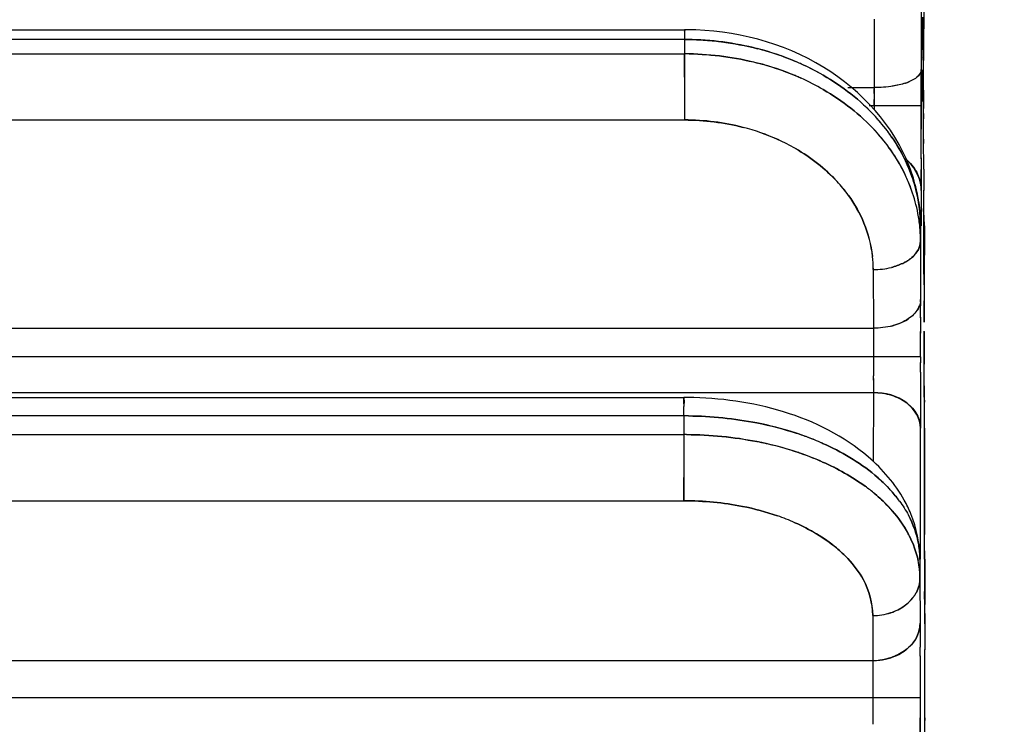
# Model space of a CAD drawing. Header units: millimetres. Extents: x 4086 to 10416, y 123 to 1549.
# Tile 30 of 256: x 6762.88 to 6768.1, y 762.54 to 766.28. Entities that reach past the tile are written whole.
import ezdxf

# ---------------------------------------------------------------- set-up
doc = ezdxf.new("R2010")
doc.units = ezdxf.units.MM
doc.layers.add('外形图', color=7, linetype='Continuous')
doc.layers.add('尺寸标注', color=7, linetype='Continuous')
doc.styles.add('思源黑', font='SourceHanSansCN-Normal.ttf')
doc.dimstyles.new('尺寸标注_1_4比例中六', dxfattribs={"dimtxt": 10, "dimasz": 8, "dimexe": 2, "dimexo": 1.5, "dimgap": 1, "dimtad": 1, "dimdec": 1, "dimlfac": 4, "dimdsep": 46, "dimtxsty": '思源黑', "dimcen": 0.09, "dimadec": 0, "dimazin": 0, "dimtp": 0.01, "dimtm": 0.01, "dimtfac": 1, "dimtdec": 1, "dimtofl": 0, "dimtmove": 0, "dimatfit": 3, "dimfxl": 1, "dimtolj": 1, "dimarcsym": 0})

# ---------------------------------------------------------------- blocks, each defined once
blk = doc.blocks.new('*D633')
at = {"layer": 'Defpoints', "color": 0}
for p in [(6787.9611, 1067.7451), (6648.5282, 887.75), (6787.9611, 754.6585)]:
    blk.add_point(p, dxfattribs=at)
at = {"layer": '尺寸标注', "color": 0, "lineweight": -2}
for p, q in [((6648.5282, 889.25), (6648.5282, 1069.7451)), ((6787.9611, 756.1585), (6787.9611, 1069.7451)), ((6656.5282, 1067.7451), (6779.9611, 1067.7451))]:
    blk.add_line(p, q, dxfattribs=at)
at = {"layer": '尺寸标注', "color": 0}
for points in [[(6656.5282, 1069.0785), (6656.5282, 1066.4118), (6648.5282, 1067.7451)], [(6779.9611, 1066.4118), (6779.9611, 1069.0785), (6787.9611, 1067.7451)]]:
    blk.add_solid(points, dxfattribs=at)
at = {"layer": '尺寸标注', "color": 0, "insert": (6718.2446, 1073.9296), "char_height": 10, "attachment_point": 5, "style": '思源黑'}
blk.add_mtext('\\A1;557.3', dxfattribs=at)

msp = doc.modelspace()

# ---------------------------------------------------------------- linework, layer by layer
at = {"layer": '外形图', "color": 7, "linetype": 'Continuous'}
for p, q in [((6767.673, 766.4232), (6767.6727, 766.0609)), ((6767.6601, 766.3753), (6767.6604, 766.0131)), ((6767.4098, 766.2797), (6767.41, 765.9174)), ((6767.6691, 766.2437), (6767.6691, 766.2912)), ((6767.6691, 766.2416), (6767.6691, 766.2758)), ((6767.6693, 766.163), (6767.6691, 766.2437)), ((6758.0305, 766.2244), (6766.4055, 766.2243)), ((6766.4053, 766.1727), (6758.0303, 766.1727)), ((6766.4053, 766.1727), (6766.4051, 766.0966)), ((6766.4053, 766.1823), (6766.4053, 766.1727)), ((6758.0301, 766.0966), (6766.4051, 766.0966)), ((6766.4051, 766.0966), (6766.405, 766.0416)), ((6767.6699, 766.0633), (6767.6696, 766.0988)), ((6767.6696, 766.0965), (6767.6703, 766.0093)), ((6766.405, 766.0416), (6766.4049, 765.9736)), ((6767.6727, 766.0096), (6767.6727, 766.0609)), ((6767.6605, 765.8281), (6767.6604, 766.0131)), ((6767.6624, 765.9036), (6767.6631, 766.0093)), ((6767.671, 765.9048), (6767.6703, 766.0134)), ((6767.6703, 766.0093), (6767.671, 765.9036)), ((6767.6726, 765.9032), (6767.6727, 766.0096)), ((6766.4049, 765.9736), (6766.4049, 765.8983)), ((6766.4049, 765.8983), (6766.4049, 765.8442)), ((6767.2712, 765.9174), (6767.41, 765.9174)), ((6767.41, 765.9174), (6767.4101, 765.8866)), ((6767.4101, 765.8863), (6767.41, 765.9112)), ((6767.4101, 765.8866), (6767.4101, 765.827)), ((6767.5057, 765.9247), (6767.5059, 765.9247)), ((6767.6605, 765.887), (6767.6605, 765.8217)), ((6767.6617, 765.7795), (6767.6624, 765.9036)), ((6767.6716, 765.7808), (6767.671, 765.9048)), ((6767.6716, 765.7795), (6767.671, 765.9036)), ((6767.6726, 765.9036), (6767.6723, 765.8069)), ((6766.4049, 765.8445), (6766.405, 765.7461)), ((6767.4101, 765.8217), (6767.4101, 765.8543)), ((6767.4101, 765.827), (6767.4101, 765.7999)), ((6767.6605, 765.7849), (6767.6605, 765.8281)), ((6767.6729, 765.6442), (6767.6729, 765.829)), ((6767.6605, 765.8217), (6767.3845, 765.8217)), ((6767.6605, 765.8217), (6767.6605, 765.779)), ((6767.6605, 765.7718), (6767.6605, 765.7849)), ((6767.6605, 765.779), (6767.6605, 765.7601)), ((6767.6717, 765.7721), (6767.6716, 765.7808)), ((6758.03, 765.7461), (6766.405, 765.7461)), ((6767.6604, 765.642), (6767.6605, 765.7232)), ((6767.6605, 765.7195), (6767.6605, 765.7718)), ((6767.6605, 765.7601), (6767.6605, 765.6969)), ((6767.6603, 765.5393), (6767.6604, 765.642)), ((6767.6729, 765.6446), (6767.6729, 765.6219)), ((6767.6731, 765.4846), (6767.6729, 765.6442)), ((6767.6604, 765.5451), (6767.6603, 765.4842)), ((6767.595, 765.4874), (6767.5948, 765.4879)), ((6767.66, 765.3723), (6767.6603, 765.4842)), ((6767.6731, 765.4856), (6767.6731, 765.4682)), ((6767.6731, 765.4682), (6767.6734, 765.3723)), ((6767.66, 765.3723), (6767.6594, 765.1847)), ((6767.674, 765.1855), (6767.6734, 765.3732)), ((6767.674, 765.1847), (6767.6734, 765.3723)), ((6767.6566, 765.1813), (6767.6564, 765.1049)), ((6767.6746, 764.9811), (6767.674, 765.1855)), ((6767.6746, 764.9804), (6767.674, 765.1847)), ((6767.6768, 765.1838), (6767.6764, 764.8699)), ((6767.6564, 765.1049), (6767.6568, 764.7938)), ((6767.406, 764.9527), (6767.4065, 764.6416)), ((6767.6749, 764.8719), (6767.6746, 764.9811)), ((6767.6749, 764.872), (6767.6751, 764.7949)), ((6767.6764, 764.8699), (6767.6762, 764.7864)), ((6767.6568, 764.7941), (6767.6568, 764.7667)), ((6767.6582, 764.7598), (6767.6583, 764.7948)), ((6767.6751, 764.7949), (6767.6752, 764.7598)), ((6767.6762, 764.7864), (6767.6761, 764.7448)), ((6767.6762, 764.7567), (6767.6762, 764.7875)), ((6767.6569, 764.6971), (6767.6568, 764.7679)), ((6767.6753, 764.7374), (6767.6752, 764.7605)), ((6767.6754, 764.6877), (6767.6753, 764.7374)), ((6767.5833, 764.6862), (6767.5811, 764.6849)), ((6767.6569, 764.7009), (6767.6569, 764.6391)), ((6767.6754, 764.6852), (6767.6754, 764.6877)), ((6758.0315, 764.6416), (6767.4065, 764.6416)), ((6767.4065, 764.6416), (6767.4065, 764.5658)), ((6767.6569, 764.6406), (6767.657, 764.6159)), ((6767.657, 764.4894), (6767.657, 764.6249)), ((6767.6764, 764.4894), (6767.6764, 764.626)), ((6767.6764, 764.625), (6767.6764, 764.4518)), ((6767.4065, 764.5658), (6767.4065, 764.5437)), ((6767.4065, 764.5533), (6767.4066, 764.4894)), ((6767.657, 764.4894), (6758.0316, 764.4895)), ((6767.4066, 764.4742), (6767.4065, 764.449)), ((6767.4066, 764.4894), (6767.4066, 764.4742)), ((6767.657, 764.4894), (6767.657, 764.4582)), ((6767.4065, 764.449), (6767.4065, 764.3885)), ((6767.657, 764.4079), (6767.657, 764.4592)), ((6767.6764, 764.4151), (6767.6764, 764.4518)), ((6767.6765, 764.26), (6767.6764, 764.4151)), ((6767.4065, 764.3743), (6767.4064, 764.3007)), ((6767.4065, 764.3663), (6767.4065, 764.3885)), ((6767.657, 764.4094), (6767.6569, 764.2878)), ((6758.0271, 764.2746), (6766.4021, 764.2746)), ((6758.0314, 764.3008), (6767.4064, 764.3007)), ((6767.4064, 764.3007), (6767.4057, 763.9327)), ((6767.6569, 764.2894), (6767.6569, 764.2439)), ((6767.6765, 764.2606), (6767.6765, 764.2492)), ((6767.6767, 764.112), (6767.6765, 764.26)), ((6766.4017, 764.1768), (6766.4018, 764.226)), ((6766.4019, 764.2412), (6766.4018, 764.2261)), ((6767.6569, 764.2447), (6767.6567, 764.1115)), ((6766.4017, 764.1768), (6758.0267, 764.1768)), ((6766.4017, 764.1768), (6766.4016, 764.0776)), ((6767.6557, 763.5479), (6767.6567, 764.112)), ((6767.6777, 763.5483), (6767.6767, 764.1125)), ((6767.6767, 764.112), (6767.6777, 763.5479)), ((6758.0266, 764.0776), (6766.4016, 764.0776)), ((6766.4016, 764.0776), (6766.4015, 763.9792)), ((6766.4015, 763.9795), (6766.4015, 763.9254)), ((6766.4015, 763.9254), (6766.4015, 763.85)), ((6766.4017, 763.7271), (6766.4015, 763.85)), ((6758.0267, 763.7271), (6766.4017, 763.7271)), ((6767.5446, 763.7254), (6767.5447, 763.7253)), ((6767.5913, 763.5524), (6767.5916, 763.5518)), ((6767.6554, 763.4174), (6767.6557, 763.5479)), ((6767.6779, 763.4175), (6767.6777, 763.5483)), ((6767.6466, 763.4943), (6767.6465, 763.4944)), ((6767.6534, 763.4164), (6767.6533, 763.3167)), ((6767.6779, 763.4175), (6767.6781, 763.3178)), ((6767.6799, 763.4175), (6767.6793, 763.1771)), ((6767.6533, 763.3167), (6767.6538, 763.078)), ((6767.6781, 763.3178), (6767.6782, 763.2458)), ((6767.6782, 763.2055), (6767.6782, 763.2462)), ((6767.6783, 763.1742), (6767.6782, 763.2458)), ((6767.6784, 763.1284), (6767.6783, 763.1809)), ((6767.6793, 763.1766), (6767.6793, 763.1771)), ((6767.403, 763.1183), (6767.4036, 762.8796)), ((6767.4987, 763.1334), (6767.499, 763.1335)), ((6767.6786, 763.0825), (6767.6784, 763.1284)), ((6767.6539, 763.0785), (6767.6541, 762.9497)), ((6767.6788, 763.0745), (6767.6787, 763.0777)), ((6767.6795, 763.0779), (6767.6793, 762.9368)), ((6767.6347, 763.0019), (6767.6347, 763.0021)), ((6767.6541, 762.9025), (6767.6541, 762.9503)), ((6767.6541, 762.9046), (6767.6542, 762.7893)), ((6767.6792, 762.7617), (6767.6793, 762.9377)), ((6758.0286, 762.8796), (6767.4036, 762.8796)), ((6767.4036, 762.8796), (6767.4037, 762.8161)), ((6767.4037, 762.8247), (6767.4037, 762.7929)), ((6767.4037, 762.793), (6767.4037, 762.7357)), ((6767.6542, 762.7904), (6767.6542, 762.7296)), ((6767.6792, 762.5742), (6767.6792, 762.7617)), ((6767.4037, 762.7357), (6767.4038, 762.7057)), ((6767.4038, 762.7057), (6767.4038, 762.6813)), ((6767.6542, 762.7308), (6767.6542, 762.6813)), ((6767.6542, 762.6813), (6758.0288, 762.6813)), ((6767.4038, 762.6813), (6767.4037, 762.6275)), ((6767.6542, 762.6813), (6767.6542, 762.5688)), ((6767.4037, 762.632), (6767.4037, 762.585)), ((6767.4037, 762.6275), (6767.4037, 762.5414)), ((6767.654, 762.4016), (6767.6542, 762.5752)), ((6767.6542, 762.5708), (6767.654, 762.4013)), ((6767.6792, 762.5753), (6767.6792, 762.5622)), ((6767.6793, 762.4016), (6767.6792, 762.5747))]:
    msp.add_line(p, q, dxfattribs=at)
for centre, radius, start, end in [((6776.155, 766.1615), 9.7498, 179.68067, 179.87783), ((6776.1725, 766.1614), 9.7672, 179.68116, 179.87764), ((6778.3224, 766.1521), 11.9172, 179.69379, 179.90121), ((6766.4055, 764.734), 1.4904, 89.4976, 89.9996), ((6766.4052, 764.6201), 1.5525, 89.4063, 89.9995), ((6766.4051, 764.5427), 1.5539, 89.0985, 89.9993), ((6766.4051, 764.5429), 1.5536, 89.0996, 90.0023), ((6766.4339, 764.73), 1.4393, 66.562, 75.621), ((6766.4329, 764.7266), 1.4428, 67.216, 75.5843), ((6766.433, 764.7268), 1.4426, 67.217, 75.5865), ((6766.4331, 764.727), 1.4424, 67.1801, 75.5859), ((6766.4337, 764.6537), 1.4395, 66.6014, 75.6006), ((6766.4326, 764.6502), 1.4431, 67.2683, 75.5836), ((6766.4327, 764.6504), 1.4429, 67.2693, 75.5858), ((6766.4328, 764.6507), 1.4426, 67.2366, 75.5707), ((6766.4536, 764.7788), 1.3867, 66.564, 67.1686), ((6766.4571, 764.7872), 1.3776, 65.3186, 67.1703), ((6766.4537, 764.7791), 1.3864, 66.5641, 67.1312), ((6766.4764, 764.8291), 1.3314, 60.0813, 66.6051), ((6766.4591, 764.7917), 1.3727, 65.317, 66.504), ((6766.4813, 764.8383), 1.321, 60.0654, 65.3436), ((6767.6363, 766.0607), 0.0364, 0.2504, 9.025), ((6766.4529, 764.7015), 1.388, 66.6961, 67.2216), ((6766.4556, 764.708), 1.381, 65.7191, 67.2223), ((6766.453, 764.7018), 1.3877, 66.6962, 67.1886), ((6766.4572, 764.7116), 1.377, 65.7163, 66.6968), ((6766.4576, 764.7125), 1.376, 65.7175, 66.5437), ((6766.4796, 764.7594), 1.3243, 60.0603, 65.7477), ((6767.4786, 766.2293), 0.3038, 288.5448, 290.8819), ((6767.4772, 766.2335), 0.3083, 288.5543, 290.412), ((6767.4801, 766.2253), 0.2996, 288.997, 290.8917), ((6767.4904, 766.1981), 0.2705, 290.4001, 292.963), ((6767.4918, 766.1947), 0.2668, 290.891, 292.9737), ((6766.6788, 765.0857), 1.0025, 36.2429, 42.5841), ((6766.685, 765.091), 0.9943, 34.5128, 42.6025), ((6766.6789, 765.0858), 1.0023, 36.2424, 42.5627), ((6766.4293, 764.5961), 1.147, 65.706, 75.5376), ((6766.4373, 764.6174), 1.1244, 65.6324, 75.664), ((6766.6842, 765.0144), 0.9951, 34.6797, 42.6112), ((6766.6786, 765.0097), 1.0024, 36.2397, 42.5775), ((6766.7104, 765.1096), 0.9629, 34.6513, 36.2091), ((6766.7138, 765.112), 0.9587, 33.7834, 36.2123), ((6766.4636, 764.6766), 1.0596, 59.9827, 65.6074), ((6766.4649, 764.6769), 1.0587, 60.0338, 65.6647), ((6766.7207, 765.1168), 0.9503, 33.82, 34.4537), ((6766.7208, 765.1169), 0.9502, 33.7774, 34.454), ((6766.71, 765.0334), 0.9631, 34.7027, 36.206), ((6766.7133, 765.0357), 0.959, 33.8516, 36.209), ((6766.7195, 765.04), 0.9515, 33.8943, 34.6231), ((6766.7197, 765.0401), 0.9513, 33.8461, 34.6234), ((6766.757, 765.064), 0.9071, 24.7217, 33.9569), ((6766.7571, 765.064), 0.907, 24.7139, 33.9094), ((6766.7572, 765.0641), 0.9068, 24.7206, 33.908), ((6766.8225, 765.1702), 0.835, 14.3861, 22.3552), ((6766.7455, 765.1743), 0.9116, 12.7632, 20.7983), ((6820.6, 765.5514), 52.9269, 180.07174, 180.19395), ((6766.624, 764.8755), 0.8025, 35.9185, 42.7369), ((6766.6248, 764.8774), 0.8007, 35.8461, 42.6292), ((6766.803, 765.0863), 0.8559, 22.2893, 24.6477), ((6766.8152, 765.0914), 0.8427, 19.5941, 22.3609), ((6766.8154, 765.0914), 0.8425, 19.5917, 22.315), ((6766.8155, 765.0915), 0.8424, 19.5879, 22.2873), ((6766.8321, 765.0971), 0.8248, 10.6943, 19.6054), ((6766.7676, 765.1792), 0.8889, 0.1371, 12.7701), ((6767.4605, 765.3721), 0.1995, 0.0582, 4.803), ((6766.856, 765.102), 0.8004, 5.4914, 10.6787), ((6766.7979, 765.1815), 0.8789, 1.1543, 6.2274), ((6766.8904, 765.1816), 0.7864, 1.1983, 6.4707), ((6766.8909, 765.1817), 0.7859, 0.9956, 6.3321), ((6766.8911, 765.1818), 0.7857, 0.9721, 6.2925), ((6766.8071, 765.1818), 0.8697, 0.13, 1.1463), ((6766.9007, 765.182), 0.7761, 0.1334, 1.1878), ((6766.872, 765.1036), 0.7844, 1.0265, 5.4919), ((6766.8735, 765.1038), 0.7828, 0.0832, 5.4893), ((6766.8812, 765.18), 0.7753, 0.0766, 1.0199), ((6767.5854, 765.1808), 0.0914, 0.1273, 5.5132), ((6766.9015, 765.1821), 0.7753, 359.9188, 0.9614), ((6766.9013, 765.182), 0.7755, 359.9231, 0.9849), ((6766.8811, 765.1039), 0.7753, 0.0766, 1.019), ((6766.7009, 764.941), 0.7052, 0.9499, 6.6594), ((6766.7782, 764.9517), 0.6279, 0.0931, 6.5047), ((6767.4491, 765.2192), 0.2591, 295.745, 299.1809), ((6767.4482, 765.2209), 0.2611, 295.7522, 298.6718), ((6767.459, 765.2012), 0.2387, 298.6669, 301.9192), ((6767.4578, 765.2032), 0.2409, 298.6762, 301.279), ((6767.4631, 765.1942), 0.2305, 299.1579, 303.9294), ((6767.4665, 765.1889), 0.2243, 301.2816, 303.9636), ((6767.5648, 764.794), 0.092, 352.2956, 359.8594), ((6767.5502, 764.7977), 0.1071, 335.9726, 341.0757), ((6780.5703, 764.7752), 12.8951, 180.06831, 180.39733), ((6767.4583, 764.8919), 0.2407, 298.7214, 301.2804), ((6767.466, 764.8793), 0.2259, 300.631, 304.0041), ((6767.467, 764.8777), 0.2241, 301.2817, 304.0125), ((6766.4021, 762.404), 1.8706, 89.3897, 89.9995), ((6766.4017, 762.1518), 2.0249, 89.3246, 89.9994), ((6766.4018, 762.1522), 2.0245, 89.3254, 90.0017), ((6766.4488, 762.4113), 1.7613, 72.1707, 78.8771), ((6766.4489, 762.4115), 1.761, 72.1715, 78.8788), ((6766.449, 762.4121), 1.7604, 72.1389, 78.8788), ((6766.4016, 762.0547), 2.0229, 89.5898, 89.9996), ((6766.4017, 762.0551), 2.0225, 89.5912, 90.0019), ((6766.4847, 762.5294), 1.6378, 71.5603, 72.1029), ((6766.4905, 762.5468), 1.6195, 70.5812, 72.106), ((6766.485, 762.53), 1.6372, 71.5604, 72.0694), ((6766.5106, 762.6047), 1.5582, 67.9861, 71.5867), ((6766.4939, 762.5567), 1.6091, 70.5787, 71.5581), ((6766.5175, 762.6226), 1.539, 67.9802, 70.591), ((6766.5505, 762.7047), 1.4506, 66.1634, 67.9757), ((6766.5506, 762.7049), 1.4503, 66.148, 67.9731), ((6766.5506, 762.705), 1.4501, 66.1481, 67.966), ((6766.4485, 762.3114), 1.762, 72.213, 78.8761), ((6766.4486, 762.3116), 1.7617, 72.2138, 78.8778), ((6766.4488, 762.3123), 1.761, 72.1845, 78.8662), ((6766.4901, 762.4469), 1.6203, 70.5795, 72.1495), ((6766.4837, 762.4275), 1.6407, 71.6703, 72.1461), ((6766.4839, 762.428), 1.6401, 71.6704, 72.1163), ((6766.5218, 762.537), 1.5247, 66.2085, 71.7344), ((6766.5219, 762.5372), 1.5245, 66.1998, 71.7348), ((6766.4935, 762.4569), 1.6097, 70.5769, 71.5913), ((6766.53, 762.5573), 1.5029, 66.1843, 70.6173), ((6766.7889, 763.0157), 0.9747, 50.1663, 53.9237), ((6766.7891, 763.0159), 0.9744, 50.1424, 53.92), ((6766.7892, 763.0161), 0.9742, 50.1305, 53.9176), ((6766.9209, 763.26), 0.7784, 42.0278, 43.6743), ((6766.9269, 763.2655), 0.7704, 41.1045, 43.6819), ((6766.9664, 763.3001), 0.7178, 36.3271, 42.0811), ((6766.9382, 763.2756), 0.7552, 41.1418, 41.8897), ((6766.9385, 763.2759), 0.7547, 41.0916, 41.89), ((6766.9721, 763.3045), 0.7106, 36.3247, 41.1824), ((6766.9724, 763.3048), 0.7102, 36.3148, 41.1312), ((6766.9205, 763.1605), 0.7789, 42.0822, 43.6708), ((6766.9263, 763.1659), 0.771, 41.1771, 43.6781), ((6766.9621, 763.393), 0.6951, 22.4205, 28.9933), ((6766.503, 762.5073), 1.2061, 66.1599, 70.8869), ((6766.502, 762.5073), 1.2065, 66.1163, 70.8396), ((6766.9364, 763.1749), 0.7574, 41.2216, 42.0726), ((6766.9367, 763.1752), 0.7569, 41.1653, 42.073), ((6767.088, 763.2822), 0.5712, 26.7686, 28.2191), ((6767.0883, 763.2823), 0.5709, 26.7399, 28.1649), ((6767.0885, 763.2824), 0.5707, 26.7246, 28.1321), ((6767.187, 763.4144), 0.4664, 0.1725, 9.8768), ((6767.1858, 763.4142), 0.4676, 1.3959, 9.8507), ((6767.4969, 763.416), 0.1565, 0.1588, 7.7561), ((6767.4971, 763.416), 0.1564, 359.9455, 7.5736), ((6767.1969, 763.4148), 0.4566, 0.1301, 1.3594), ((6767.0586, 763.4166), 0.6213, 1.1658, 4.7658), ((6767.5233, 763.4156), 0.1566, 0.0935, 8.1565), ((6767.2214, 763.4169), 0.4585, 0.821, 2.7464), ((6767.2211, 763.4168), 0.4588, 1.0551, 2.802), ((6767.0599, 763.4167), 0.62, 0.0763, 1.1646), ((6767.2233, 763.4168), 0.4566, 0.0799, 1.0544), ((6767.2236, 763.4169), 0.4563, 359.8694, 0.8492), ((6767.2237, 763.4169), 0.4562, 359.8638, 0.8202), ((6767.1827, 763.3148), 0.4706, 1.4191, 11.7351), ((6767.1839, 763.315), 0.4694, 0.1992, 11.7328), ((6767.1968, 763.3156), 0.4566, 0.1301, 1.3582), ((6767.4346, 763.3598), 0.2339, 305.4916, 309.0918), ((6767.4339, 763.3607), 0.2351, 305.4973, 308.3868), ((6767.4371, 763.3565), 0.2299, 306.062, 311.2749), ((6767.439, 763.3543), 0.2269, 308.3902, 311.2922), ((6767.4973, 763.0782), 0.1566, 351.8442, 359.9059), ((6767.4367, 763.119), 0.2314, 305.5313, 310.7212), ((6767.439, 763.1161), 0.2277, 307.6795, 311.3454), ((6767.4035, 763.1924), 0.3127, 270.0107, 276.7983)]:
    msp.add_arc(centre, radius, start, end, dxfattribs=at)
for points, knots in [([(6766.4055, 766.2243), (6766.4048, 766.2243), (6766.4064, 766.2198), (6766.4054, 766.218), (6766.4054, 766.2159)], [0, 0, 0, 0, 1455.942938, 5809.726569, 5809.726569, 5809.726569, 5809.726569]), ([(6766.4054, 766.2158), (6766.4054, 766.218), (6766.4064, 766.2198), (6766.4048, 766.2243), (6766.4055, 766.2243)], [0, 0, 0, 0, 4353.545781, 5809.730084, 5809.730084, 5809.730084, 5809.730084]), ([(6766.4055, 766.2243), (6766.4048, 766.2242), (6766.4064, 766.2198), (6766.4054, 766.2179), (6766.4054, 766.2158)], [0, 0, 0, 0, 1456.348545, 5809.726357, 5809.726357, 5809.726357, 5809.726357]), ([(6766.4056, 766.2222), (6766.4056, 766.2227), (6766.4053, 766.2231), (6766.4057, 766.2243), (6766.4055, 766.2243)], [0, 0, 0, 0, 4360.417078, 5809.716125, 5809.716125, 5809.716125, 5809.716125]), ([(6766.4056, 766.2222), (6766.4056, 766.2227), (6766.4053, 766.2232), (6766.4057, 766.2243), (6766.4055, 766.2243)], [0, 0, 0, 0, 4359.895293, 5809.716392, 5809.716392, 5809.716392, 5809.716392]), ([(6766.4055, 766.2243), (6766.4057, 766.2244), (6766.4053, 766.2232), (6766.4056, 766.2227), (6766.4056, 766.2222)], [0, 0, 0, 0, 1449.512317, 5809.715982, 5809.715982, 5809.715982, 5809.715982]), ([(6767.5977, 765.498), (6767.5154, 765.7148), (6767.1616, 766.1008), (6766.6691, 766.2221), (6766.4186, 766.2243)], [0, 0, 0, 0, 2786.57941, 5796.302524, 5796.302524, 5796.302524, 5796.302524]), ([(6767.6693, 766.1669), (6767.6693, 766.1591), (6767.6694, 766.1356), (6767.6695, 766.1122), (6767.6696, 766.0965)], [0, 0, 0, 0, 1930.110533, 5777.87275, 5777.87275, 5777.87275, 5777.87275]), ([(6767.6696, 766.0965), (6767.6696, 766.1003), (6767.6694, 766.1236), (6767.6693, 766.147), (6767.6693, 766.1666)], [0, 0, 0, 0, 923.13607, 5777.365789, 5777.365789, 5777.365789, 5777.365789]), ([(6767.6696, 766.0988), (6767.6695, 766.1022), (6767.6694, 766.1236), (6767.6693, 766.145), (6767.6693, 766.163)], [0, 0, 0, 0, 910.029929, 5777.362238, 5777.362238, 5777.362238, 5777.362238]), ([(6766.4049, 765.9736), (6766.4049, 765.9854), (6766.405, 766.0264), (6766.405, 766.0674), (6766.4051, 766.0966)], [0, 0, 0, 0, 1669.174004, 5807.925, 5807.925, 5807.925, 5807.925]), ([(6767.6723, 766.0665), (6767.6719, 766.0686), (6767.6709, 766.0727), (6767.6693, 766.0767), (6767.6683, 766.0786)], [0, 0, 0, 0, 2825.02004, 5776.85111, 5776.85111, 5776.85111, 5776.85111]), ([(6767.6683, 766.0786), (6767.6693, 766.0766), (6767.6709, 766.0727), (6767.6719, 766.0686), (6767.6723, 766.0665)], [0, 0, 0, 0, 2952.047396, 5776.889293, 5776.889293, 5776.889293, 5776.889293]), ([(6767.6723, 766.0664), (6767.6719, 766.0685), (6767.6709, 766.0726), (6767.6693, 766.0766), (6767.6683, 766.0785)], [0, 0, 0, 0, 2825.280783, 5776.850581, 5776.850581, 5776.850581, 5776.850581]), ([(6767.6604, 766.0131), (6767.6604, 766.0066), (6767.6562, 765.9925), (6767.6468, 765.9816), (6767.6411, 765.9764)], [0, 0, 0, 0, 2633.495123, 5776.703023, 5776.703023, 5776.703023, 5776.703023]), ([(6767.6604, 766.0131), (6767.6604, 766.0066), (6767.6562, 765.9925), (6767.6468, 765.9816), (6767.6412, 765.9764)], [0, 0, 0, 0, 2634.342902, 5776.702204, 5776.702204, 5776.702204, 5776.702204]), ([(6767.6413, 765.9765), (6767.6469, 765.9816), (6767.6563, 765.9925), (6767.6604, 766.0066), (6767.6604, 766.0131)], [0, 0, 0, 0, 3142.157406, 5776.607721, 5776.607721, 5776.607721, 5776.607721]), ([(6767.6716, 765.7795), (6767.6717, 765.7723), (6767.6716, 765.7706), (6767.6719, 765.7511), (6767.672, 765.7528)], [0, 0, 0, 0, 4677.81741, 5773.903286, 5773.903286, 5773.903286, 5773.903286]), ([(6767.6719, 765.7528), (6767.6718, 765.7556), (6767.6718, 765.7645), (6767.6717, 765.7734), (6767.6716, 765.7795)], [0, 0, 0, 0, 1806.605418, 5773.746802, 5773.746802, 5773.746802, 5773.746802]), ([(6767.6718, 765.7625), (6767.6718, 765.7621), (6767.6716, 765.7572), (6767.6717, 765.7685), (6767.6717, 765.7721)], [0, 0, 0, 0, 593.04839, 5773.695654, 5773.695654, 5773.695654, 5773.695654]), ([(6767.6718, 765.7625), (6767.6718, 765.7621), (6767.6716, 765.7572), (6767.6717, 765.7685), (6767.6717, 765.7721)], [0, 0, 0, 0, 593.04839, 5773.695654, 5773.695654, 5773.695654, 5773.695654]), ([(6767.6718, 765.7625), (6767.6718, 765.7621), (6767.6716, 765.7572), (6767.6717, 765.7685), (6767.6717, 765.7721)], [0, 0, 0, 0, 593.04839, 5773.695654, 5773.695654, 5773.695654, 5773.695654]), ([(6767.6603, 765.4847), (6767.6603, 765.4735), (6767.6602, 765.4358), (6767.6601, 765.398), (6767.66, 765.3714)], [0, 0, 0, 0, 1709.00488, 5771.347495, 5771.347495, 5771.347495, 5771.347495]), ([(6767.6603, 765.4842), (6767.6603, 765.4732), (6767.6602, 765.4358), (6767.6601, 765.3985), (6767.66, 765.3723)], [0, 0, 0, 0, 1710.321323, 5771.340747, 5771.340747, 5771.340747, 5771.340747]), ([(6767.656, 764.7817), (6767.6553, 764.777), (6767.6533, 764.7676), (6767.65, 764.7586), (6767.648, 764.7541)], [0, 0, 0, 0, 2842.901959, 5764.465506, 5764.465506, 5764.465506, 5764.465506]), ([(6767.656, 764.7816), (6767.6553, 764.777), (6767.6533, 764.7675), (6767.65, 764.7585), (6767.648, 764.7541)], [0, 0, 0, 0, 2842.852841, 5764.46485, 5764.46485, 5764.46485, 5764.46485]), ([(6767.648, 764.7542), (6767.6466, 764.7509), (6767.6434, 764.7445), (6767.6396, 764.7385), (6767.6376, 764.7355)], [0, 0, 0, 0, 2841.448424, 5764.423624, 5764.423624, 5764.423624, 5764.423624]), ([(6767.648, 764.7541), (6767.6466, 764.7509), (6767.6434, 764.7446), (6767.6396, 764.7385), (6767.6376, 764.7355)], [0, 0, 0, 0, 2841.648851, 5764.423003, 5764.423003, 5764.423003, 5764.423003]), ([(6767.648, 764.7541), (6767.6466, 764.7509), (6767.6434, 764.7446), (6767.6397, 764.7385), (6767.6377, 764.7356)], [0, 0, 0, 0, 2841.833445, 5764.421795, 5764.421795, 5764.421795, 5764.421795]), ([(6767.6377, 764.7356), (6767.6397, 764.7385), (6767.6434, 764.7446), (6767.6466, 764.7509), (6767.648, 764.7541)], [0, 0, 0, 0, 2922.572761, 5764.363513, 5764.363513, 5764.363513, 5764.363513]), ([(6767.6752, 764.7598), (6767.6752, 764.7518), (6767.6753, 764.7271), (6767.6754, 764.7024), (6767.6755, 764.6858)], [0, 0, 0, 0, 1873.80444, 5763.738997, 5763.738997, 5763.738997, 5763.738997]), ([(6767.6761, 764.6816), (6767.6761, 764.6815), (6767.6743, 764.6832), (6767.6755, 764.6841), (6767.6754, 764.6852)], [0, 0, 0, 0, 567.800606, 5762.870094, 5762.870094, 5762.870094, 5762.870094]), ([(6767.6758, 764.6789), (6767.6758, 764.6775), (6767.6755, 764.6696), (6767.6755, 764.6821), (6767.6755, 764.6858)], [0, 0, 0, 0, 1591.100995, 5762.853927, 5762.853927, 5762.853927, 5762.853927]), ([(6767.6758, 764.6789), (6767.6758, 764.6775), (6767.6755, 764.6696), (6767.6755, 764.6821), (6767.6755, 764.6858)], [0, 0, 0, 0, 1591.100995, 5762.853927, 5762.853927, 5762.853927, 5762.853927]), ([(6767.6755, 764.6858), (6767.6755, 764.6821), (6767.6755, 764.6694), (6767.6758, 764.6775), (6767.6758, 764.6789)], [0, 0, 0, 0, 4154.90017, 5762.933612, 5762.933612, 5762.933612, 5762.933612]), ([(6767.6758, 764.6789), (6767.6758, 764.6775), (6767.6755, 764.6696), (6767.6755, 764.6821), (6767.6755, 764.6858)], [0, 0, 0, 0, 1591.100995, 5762.853927, 5762.853927, 5762.853927, 5762.853927]), ([(6766.4021, 764.2746), (6766.3992, 764.2748), (6766.406, 764.256), (6766.4019, 764.2494), (6766.4019, 764.2411)], [0, 0, 0, 0, 1471.701919, 5790.465391, 5790.465391, 5790.465391, 5790.465391]), ([(6766.402, 764.2725), (6766.402, 764.2688), (6766.4019, 764.2583), (6766.4019, 764.2479), (6766.4019, 764.2412)], [0, 0, 0, 0, 2055.243305, 5790.44171, 5790.44171, 5790.44171, 5790.44171]), ([(6766.4019, 764.2412), (6766.4019, 764.2479), (6766.4019, 764.2583), (6766.402, 764.2688), (6766.402, 764.2725)], [0, 0, 0, 0, 3734.926661, 5790.40757, 5790.40757, 5790.40757, 5790.40757]), ([(6766.4021, 764.2746), (6766.4019, 764.2746), (6766.4023, 764.2734), (6766.402, 764.273), (6766.402, 764.2725)], [0, 0, 0, 0, 1445.002802, 5790.418685, 5790.418685, 5790.418685, 5790.418685]), ([(6766.402, 764.2725), (6766.402, 764.273), (6766.4023, 764.2734), (6766.4019, 764.2746), (6766.4021, 764.2746)], [0, 0, 0, 0, 4345.729104, 5790.419558, 5790.419558, 5790.419558, 5790.419558]), ([(6767.5701, 763.7299), (6767.5219, 763.8169), (6767.2305, 764.1537), (6766.758, 764.2709), (6766.422, 764.2745)], [0, 0, 0, 0, 1317.654025, 5771.126272, 5771.126272, 5771.126272, 5771.126272]), ([(6767.6567, 764.112), (6767.6566, 764.1628), (6767.5859, 764.273), (6767.4682, 764.3007), (6767.4064, 764.3007)], [0, 0, 0, 0, 2599.759656, 5762.564336, 5762.564336, 5762.564336, 5762.564336]), ([(6766.4015, 763.85), (6766.4015, 763.8383), (6766.4016, 763.7973), (6766.4016, 763.7563), (6766.4017, 763.7271)], [0, 0, 0, 0, 1662.998317, 5786.415383, 5786.415383, 5786.415383, 5786.415383]), ([(6767.6154, 763.2118), (6767.619, 763.2164), (6767.6257, 763.2258), (6767.6316, 763.2357), (6767.6342, 763.2408)], [0, 0, 0, 0, 2899.30722, 5749.948497, 5749.948497, 5749.948497, 5749.948497]), ([(6767.6342, 763.2408), (6767.6315, 763.2357), (6767.6257, 763.2258), (6767.619, 763.2164), (6767.6154, 763.2118)], [0, 0, 0, 0, 2851.021024, 5750.041655, 5750.041655, 5750.041655, 5750.041655]), ([(6767.6154, 763.2119), (6767.619, 763.2164), (6767.6257, 763.2258), (6767.6315, 763.2357), (6767.6341, 763.2407)], [0, 0, 0, 0, 2899.233705, 5749.948844, 5749.948844, 5749.948844, 5749.948844]), ([(6767.6154, 763.2118), (6767.6114, 763.2068), (6767.603, 763.197), (6767.5936, 763.1881), (6767.5887, 763.1838)], [0, 0, 0, 0, 2846.111633, 5750.346144, 5750.346144, 5750.346144, 5750.346144]), ([(6767.5887, 763.1838), (6767.5936, 763.1881), (6767.603, 763.197), (6767.6114, 763.2068), (6767.6154, 763.2118)], [0, 0, 0, 0, 2904.173438, 5750.254501, 5750.254501, 5750.254501, 5750.254501]), ([(6767.6787, 763.0777), (6767.6787, 763.0802), (6767.6785, 763.0976), (6767.6785, 763.1149), (6767.6784, 763.1298)], [0, 0, 0, 0, 820.677378, 5747.256615, 5747.256615, 5747.256615, 5747.256615]), ([(6767.6784, 763.1295), (6767.6784, 763.1234), (6767.6785, 763.1061), (6767.6786, 763.0889), (6767.6787, 763.0777)], [0, 0, 0, 0, 2051.304146, 5747.639062, 5747.639062, 5747.639062, 5747.639062]), ([(6767.6787, 763.0833), (6767.6787, 763.0824), (6767.6787, 763.0792), (6767.6786, 763.0819), (6767.6786, 763.0825)], [0, 0, 0, 0, 3372.038331, 5747.117515, 5747.117515, 5747.117515, 5747.117515]), ([(6767.6787, 763.0833), (6767.6787, 763.0824), (6767.6787, 763.0792), (6767.6786, 763.0819), (6767.6786, 763.0825)], [0, 0, 0, 0, 3372.038331, 5747.117515, 5747.117515, 5747.117515, 5747.117515]), ([(6767.6787, 763.0833), (6767.6787, 763.0824), (6767.6787, 763.0792), (6767.6786, 763.0819), (6767.6786, 763.0825)], [0, 0, 0, 0, 3372.038331, 5747.117515, 5747.117515, 5747.117515, 5747.117515])]:
    msp.add_open_spline(points, degree=3, knots=knots, dxfattribs=at)
for points in [[(6766.4053, 766.1726), (6766.5352, 766.1727), (6766.6662, 766.1564), (6766.7921, 766.124)], [(6766.7921, 766.124), (6766.6714, 766.1551), (6766.546, 766.1713), (6766.4213, 766.1726)], [(6766.4213, 766.1726), (6766.5457, 766.1713), (6766.6709, 766.1552), (6766.7913, 766.1242)], [(6766.4295, 766.0964), (6766.5514, 766.0945), (6766.6739, 766.0783), (6766.7919, 766.0479)], [(6766.7923, 766.0478), (6766.6742, 766.0783), (6766.5515, 766.0944), (6766.4296, 766.0964)], [(6767.1401, 765.9833), (6767.2422, 765.9245), (6767.3375, 765.8506), (6767.4171, 765.7638)], [(6767.1405, 765.9831), (6767.2423, 765.9244), (6767.3374, 765.8507), (6767.4169, 765.7641)], [(6767.1405, 765.9831), (6767.2423, 765.9244), (6767.3374, 765.8507), (6767.4169, 765.7641)], [(6767.4169, 765.7641), (6767.3374, 765.8507), (6767.2423, 765.9244), (6767.1405, 765.9831)], [(6767.5776, 765.942), (6767.5544, 765.934), (6767.5302, 765.9286), (6767.5059, 765.9247)], [(6767.5753, 765.9412), (6767.5542, 765.9342), (6767.5325, 765.9291), (6767.5106, 765.9255)], [(6767.6412, 765.9764), (6767.6259, 765.9623), (6767.6064, 765.9529), (6767.5869, 765.9454)], [(6767.6411, 765.9764), (6767.6258, 765.9623), (6767.6064, 765.9528), (6767.5869, 765.9454)], [(6767.4168, 765.6879), (6767.3372, 765.7746), (6767.2421, 765.8484), (6767.1402, 765.9071)], [(6767.4167, 765.688), (6767.3372, 765.7746), (6767.2421, 765.8483), (6767.1403, 765.907)], [(6767.1403, 765.907), (6767.2422, 765.8483), (6767.3372, 765.7746), (6767.4167, 765.688)], [(6767.4166, 765.6881), (6767.3371, 765.7746), (6767.2422, 765.8483), (6767.1405, 765.9069)], [(6767.5106, 765.9255), (6767.4774, 765.9199), (6767.4437, 765.9174), (6767.41, 765.9174)], [(6766.405, 765.7461), (6766.5094, 765.745), (6766.6146, 765.7327), (6766.7157, 765.7068)], [(6766.7157, 765.7068), (6766.6147, 765.733), (6766.5094, 765.7461), (6766.405, 765.7461)], [(6767.5025, 765.6571), (6767.5391, 765.604), (6767.5706, 765.5469), (6767.5951, 765.4872)], [(6767.5102, 765.6457), (6767.5434, 765.5961), (6767.5721, 765.5431), (6767.5948, 765.4878)], [(6767.5948, 765.4879), (6767.5722, 765.5429), (6767.5437, 765.5957), (6767.5106, 765.6451)], [(6766.9937, 765.5941), (6767.0746, 765.5473), (6767.1501, 765.4888), (6767.2134, 765.4201)], [(6767.2139, 765.4196), (6767.1505, 765.4886), (6767.0748, 765.5473), (6766.9937, 765.5941)], [(6767.581, 765.4431), (6767.5588, 765.4915), (6767.5321, 765.5379), (6767.5018, 765.5817)], [(6767.6593, 765.3888), (6767.6544, 765.4467), (6767.6203, 765.5053), (6767.5747, 765.5413)], [(6767.5867, 765.5312), (6767.6092, 765.5109), (6767.6282, 765.4858), (6767.6409, 765.4583)], [(6767.6409, 765.4583), (6767.6509, 765.4365), (6767.6573, 765.4127), (6767.6593, 765.3888)], [(6767.6313, 765.3778), (6767.6478, 765.3137), (6767.6564, 765.2471), (6767.6565, 765.181)], [(6767.6564, 765.1938), (6767.6553, 765.2556), (6767.6467, 765.3178), (6767.6314, 765.3777)], [(6767.6314, 765.3777), (6767.6468, 765.3177), (6767.6553, 765.2556), (6767.6564, 765.1938)], [(6767.3562, 765.1992), (6767.3348, 765.2511), (6767.3067, 765.3007), (6767.2738, 765.3462)], [(6767.2739, 765.3463), (6767.3068, 765.3008), (6767.335, 765.2512), (6767.3562, 765.1992)], [(6767.3562, 765.1992), (6767.3792, 765.143), (6767.3943, 765.0831), (6767.4014, 765.0228)], [(6767.402, 765.0228), (6767.3951, 765.0832), (6767.3794, 765.143), (6767.3562, 765.1992)], [(6767.6371, 765.0465), (6767.6487, 765.0634), (6767.6563, 765.0844), (6767.6564, 765.1049)], [(6767.6372, 765.0466), (6767.6487, 765.0635), (6767.6563, 765.0844), (6767.6564, 765.1049)], [(6767.6564, 765.1049), (6767.6563, 765.0845), (6767.6487, 765.0635), (6767.6372, 765.0467)], [(6767.5616, 764.9857), (6767.5907, 764.9998), (6767.619, 765.0199), (6767.6372, 765.0466)], [(6767.6372, 765.0466), (6767.6254, 765.0293), (6767.6092, 765.0147), (6767.5918, 765.0029)], [(6767.5918, 765.0029), (6767.6091, 765.0147), (6767.6253, 765.0292), (6767.6371, 765.0465)], [(6767.406, 764.9527), (6767.4382, 764.9527), (6767.4706, 764.9565), (6767.5018, 764.9643)], [(6767.406, 764.9527), (6767.4382, 764.9527), (6767.4707, 764.9565), (6767.5019, 764.9643)], [(6767.5017, 764.9643), (6767.5223, 764.9695), (6767.5425, 764.9765), (6767.5616, 764.9857)], [(6767.5616, 764.9857), (6767.5425, 764.9765), (6767.5223, 764.9695), (6767.5017, 764.9643)], [(6767.5018, 764.9643), (6767.5223, 764.9695), (6767.5425, 764.9765), (6767.5616, 764.9857)], [(6767.5019, 764.9643), (6767.5224, 764.9695), (6767.5426, 764.9765), (6767.5616, 764.9857)], [(6767.6376, 764.7355), (6767.6238, 764.7153), (6767.6042, 764.6989), (6767.5833, 764.6862)], [(6767.6376, 764.7355), (6767.6238, 764.7153), (6767.6042, 764.6989), (6767.5833, 764.6862)], [(6767.5833, 764.6862), (6767.5584, 764.671), (6767.5305, 764.6603), (6767.5021, 764.6532)], [(6767.5021, 764.6532), (6767.5296, 764.6601), (6767.5567, 764.6704), (6767.5811, 764.6848)], [(6767.574, 764.6808), (6767.5516, 764.6685), (6767.5271, 764.6595), (6767.5023, 764.6532)], [(6767.507, 764.6545), (6767.4744, 764.6458), (6767.4403, 764.6416), (6767.4065, 764.6416)], [(6767.6765, 764.2596), (6767.6764, 764.3362), (6767.6764, 764.4128), (6767.6764, 764.4894)], [(6767.4064, 764.3007), (6767.4387, 764.3007), (6767.4713, 764.2959), (6767.5021, 764.2863)], [(6767.5021, 764.2863), (6767.531, 764.2773), (6767.5591, 764.2637), (6767.5833, 764.2454)], [(6767.5833, 764.2454), (6767.605, 764.229), (6767.6244, 764.2081), (6767.6375, 764.1842)], [(6766.4256, 764.1766), (6766.5472, 764.1752), (6766.6693, 764.163), (6766.7886, 764.1394)], [(6766.7886, 764.1394), (6766.6693, 764.163), (6766.5472, 764.1752), (6766.4256, 764.1766)], [(6767.6375, 764.1842), (6767.6495, 764.1624), (6767.6566, 764.1369), (6767.6567, 764.112)], [(6766.7878, 764.1396), (6766.8606, 764.1252), (6766.9326, 764.1065), (6767.0029, 764.0831)], [(6766.4161, 764.0776), (6766.5408, 764.0767), (6766.6661, 764.0645), (6766.7884, 764.0403)], [(6766.7888, 764.0402), (6766.6663, 764.0644), (6766.541, 764.0766), (6766.4161, 764.0775)], [(6767.0019, 763.9842), (6766.932, 764.0075), (6766.8604, 764.026), (6766.7882, 764.0403)], [(6767.1367, 764.0315), (6767.2356, 763.9878), (6767.3309, 763.9324), (6767.4138, 763.863)], [(6767.137, 764.0313), (6767.2357, 763.9877), (6767.3307, 763.9324), (6767.4135, 763.8633)], [(6767.137, 764.0313), (6767.2357, 763.9877), (6767.3307, 763.9324), (6767.4135, 763.8633)], [(6767.4135, 763.8633), (6767.3308, 763.9324), (6767.2357, 763.9877), (6767.137, 764.0313)], [(6767.363, 763.8034), (6767.2929, 763.8546), (6767.2161, 763.8971), (6767.1368, 763.9322)], [(6767.3629, 763.8035), (6767.2928, 763.8546), (6767.2162, 763.8971), (6767.1369, 763.9322)], [(6767.1369, 763.9322), (6767.2162, 763.8971), (6767.2929, 763.8546), (6767.3629, 763.8035)], [(6767.3629, 763.8035), (6767.2929, 763.8545), (6767.2163, 763.897), (6767.1371, 763.9321)], [(6767.4135, 763.8633), (6767.4443, 763.8375), (6767.4735, 763.8097), (6767.5003, 763.7798)], [(6767.4135, 763.8633), (6767.4443, 763.8375), (6767.4735, 763.8097), (6767.5003, 763.7798)], [(6767.484, 763.7975), (6767.4618, 763.8208), (6767.4382, 763.8427), (6767.4135, 763.8633)], [(6767.4138, 763.863), (6767.4383, 763.8425), (6767.4619, 763.8207), (6767.484, 763.7975)], [(6767.4986, 763.6824), (6767.4722, 763.7117), (6767.4435, 763.739), (6767.4132, 763.7642)], [(6767.4986, 763.6824), (6767.4722, 763.7117), (6767.4435, 763.7389), (6767.4133, 763.7642)], [(6767.4136, 763.7639), (6767.4382, 763.7434), (6767.4617, 763.7215), (6767.4839, 763.6983)], [(6767.4839, 763.6983), (6767.4618, 763.7215), (6767.4383, 763.7433), (6767.4137, 763.7638)], [(6766.4017, 763.7271), (6766.5057, 763.7263), (6766.6103, 763.717), (6766.7124, 763.697)], [(6766.7124, 763.697), (6766.6104, 763.7172), (6766.5057, 763.7271), (6766.4017, 763.7271)], [(6766.7124, 763.697), (6766.7753, 763.6846), (6766.8375, 763.668), (6766.898, 763.647)], [(6766.8979, 763.6469), (6766.8374, 763.6679), (6766.7752, 763.6845), (6766.7124, 763.697)], [(6767.5447, 763.7253), (6767.5621, 763.7016), (6767.578, 763.6766), (6767.5919, 763.6507)], [(6767.5918, 763.5515), (6767.5665, 763.5988), (6767.5345, 763.6427), (6767.4986, 763.6825)], [(6767.5913, 763.5524), (6767.5679, 763.596), (6767.5387, 763.6368), (6767.5061, 763.674)], [(6767.5066, 763.6735), (6767.539, 763.6364), (6767.568, 763.5958), (6767.5913, 763.5524)], [(6767.5914, 763.6515), (6767.6177, 763.6026), (6767.637, 763.5491), (6767.6465, 763.4944)], [(6767.6465, 763.4944), (6767.6371, 763.5489), (6767.6178, 763.6022), (6767.5917, 763.651)], [(6767.6534, 763.4164), (6767.6533, 763.4986), (6767.6359, 763.5821), (6767.6046, 763.6581)], [(6766.9905, 763.6105), (6767.0688, 763.5757), (6767.1443, 763.5318), (6767.2102, 763.477)], [(6767.2107, 763.4766), (6767.1447, 763.5316), (6767.069, 763.5757), (6766.9905, 763.6105)], [(6767.6435, 763.4105), (6767.6342, 763.4551), (6767.6185, 763.4988), (6767.598, 763.5395)], [(6767.6435, 763.4105), (6767.6342, 763.4551), (6767.6185, 763.4988), (6767.598, 763.5395)], [(6767.5981, 763.5392), (6767.6186, 763.4986), (6767.6343, 763.455), (6767.6435, 763.4105)], [(6767.6435, 763.4105), (6767.6343, 763.455), (6767.6186, 763.4985), (6767.5982, 763.5391)], [(6767.2102, 763.477), (6767.2315, 763.4593), (6767.2518, 763.4404), (6767.2707, 763.4203)], [(6767.2707, 763.4203), (6767.2519, 763.4403), (6767.2318, 763.459), (6767.2107, 763.4766)], [(6767.2707, 763.4203), (6767.3027, 763.3864), (6767.3312, 763.3486), (6767.3531, 763.3075)], [(6767.3531, 763.3075), (6767.331, 763.3485), (6767.3026, 763.3864), (6767.2707, 763.4203)], [(6767.3531, 763.3075), (6767.3838, 763.2499), (6767.4016, 763.1835), (6767.403, 763.1183)], [(6767.403, 763.1183), (6767.4029, 763.1835), (6767.3841, 763.2501), (6767.3531, 763.3075)], [(6767.6341, 763.2407), (6767.6462, 763.2639), (6767.6533, 763.2906), (6767.6533, 763.3167)], [(6767.6341, 763.2406), (6767.6462, 763.2637), (6767.6533, 763.2905), (6767.6533, 763.3167)], [(6767.6533, 763.3167), (6767.6533, 763.2906), (6767.6463, 763.2639), (6767.6342, 763.2408)], [(6767.4988, 763.1334), (6767.5433, 763.1481), (6767.5864, 763.175), (6767.6154, 763.2119)], [(6767.499, 763.1335), (6767.5251, 763.1421), (6767.5502, 763.1546), (6767.5724, 763.1707)], [(6767.5821, 763.1782), (6767.5944, 763.1881), (6767.6057, 763.1994), (6767.6154, 763.2118)], [(6767.403, 763.1183), (6767.4354, 763.1183), (6767.4682, 763.1234), (6767.499, 763.1335)], [(6767.403, 763.1183), (6767.4354, 763.1183), (6767.4681, 763.1234), (6767.4988, 763.1334)], [(6767.6523, 763.0561), (6767.6496, 763.0373), (6767.6435, 763.0188), (6767.6347, 763.002)], [(6767.6347, 763.0021), (6767.6435, 763.0189), (6767.6496, 763.0374), (6767.6523, 763.0561)], [(6767.6347, 763.002), (6767.6088, 762.9524), (6767.557, 762.9148), (6767.5042, 762.8964)], [(6767.6347, 763.0019), (6767.6231, 762.9798), (6767.6065, 762.9599), (6767.5876, 762.9437)], [(6767.5782, 762.9359), (6767.5547, 762.9178), (6767.5275, 762.904), (6767.4993, 762.8947)], [(6767.4993, 762.8947), (6767.5275, 762.904), (6767.5547, 762.9178), (6767.5782, 762.9359)], [(6767.5711, 762.9307), (6767.5494, 762.9152), (6767.5248, 762.9031), (6767.4994, 762.8948)], [(6767.5042, 762.8964), (6767.4836, 762.8892), (6767.4621, 762.8844), (6767.4405, 762.8818)], [(6767.4994, 762.8948), (6767.4803, 762.8885), (6767.4605, 762.8842), (6767.4406, 762.8818)], [(6767.4406, 762.8818), (6767.4604, 762.8842), (6767.4802, 762.8885), (6767.4993, 762.8947)]]:
    msp.add_open_spline(points, degree=3, dxfattribs=at)

# ---------------------------------------------------------------- dimensions: what is measured, and where the dimension line sits
at = {"layer": '尺寸标注', "color": 7}
dim = msp.add_linear_dim(base=(6787.9611, 1067.7451), p1=(6648.5282, 887.75), p2=(6787.9611, 754.6585), text='557.3', dimstyle='尺寸标注_1_4比例中六', dxfattribs=at)
dim.commit()
dim.dimension.update_dxf_attribs({"geometry": '*D633', "text_midpoint": (6718.2446, 1073.9296)})

doc.saveas('drawing.dxf')
